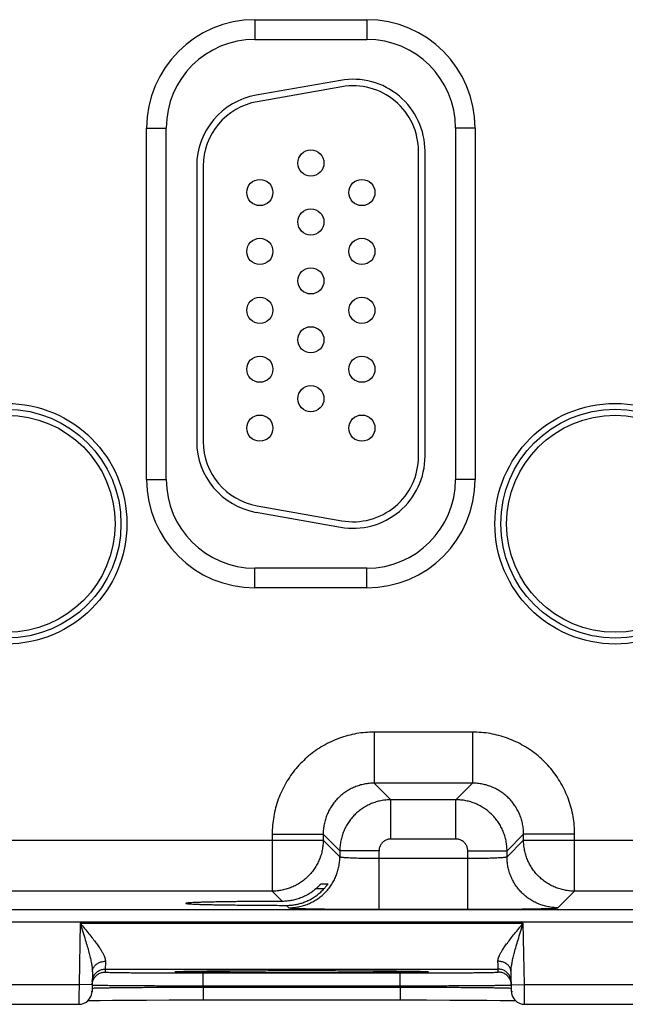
# Model space of a CAD drawing. Header units: inches. Extents: x 0 to 34, y 0 to 22.
# Tile 69 of 83: x 23.927 to 24.853, y 14.031 to 15.535. Entities that reach past the tile are written whole.
import ezdxf

# ---------------------------------------------------------------- set-up
doc = ezdxf.new("R2010")
doc.units = ezdxf.units.IN
doc.header["$LTSCALE"] = 1.87
doc.header["$MEASUREMENT"] = 0
doc.layers.get('0').update_dxf_attribs({"linetype": 'CONTINUOUS'})

msp = doc.modelspace()

# ---------------------------------------------------------------- linework, layer by layer
at = {"color": 7, "linetype": 'CONTINUOUS'}
for p, q in [((24.287, 15.5348), (24.458, 15.5348)), ((24.287, 15.5348), (24.287, 15.5048)), ((24.458, 15.5348), (24.458, 15.5048)), ((24.287, 15.5048), (24.458, 15.5048)), ((24.4179, 15.4421), (24.2889, 15.4194)), ((24.4196, 15.4323), (24.2906, 15.4095)), ((24.1215, 15.3693), (24.1515, 15.3693)), ((24.1215, 14.8323), (24.1215, 15.3693)), ((24.1515, 14.8323), (24.1515, 15.3693)), ((24.6235, 15.3693), (24.5935, 15.3693)), ((24.5935, 15.3693), (24.5935, 14.8323)), ((24.6235, 15.3693), (24.6235, 14.8323)), ((24.537, 14.8678), (24.537, 15.3338)), ((24.547, 14.8678), (24.547, 15.3338)), ((24.198, 15.3111), (24.198, 14.8905)), ((24.208, 15.3111), (24.208, 14.8905)), ((24.1215, 14.8323), (24.1515, 14.8323)), ((24.6235, 14.8323), (24.5935, 14.8323)), ((24.2906, 14.7921), (24.4196, 14.7693)), ((24.2889, 14.7822), (24.4179, 14.7595)), ((24.458, 14.6968), (24.287, 14.6968)), ((24.287, 14.6668), (24.287, 14.6968)), ((24.458, 14.6668), (24.458, 14.6968)), ((24.458, 14.6668), (24.287, 14.6668)), ((24.6196, 14.4464), (24.4693, 14.4464)), ((24.4693, 14.4464), (24.4693, 14.3684)), ((24.6196, 14.4464), (24.6196, 14.3684)), ((24.6196, 14.3684), (24.4693, 14.3684)), ((24.4693, 14.3684), (24.4947, 14.3431)), ((24.6196, 14.3684), (24.5943, 14.3431)), ((24.5943, 14.3431), (24.4947, 14.3431)), ((24.4947, 14.2831), (24.4947, 14.3431)), ((24.5943, 14.2831), (24.5943, 14.3431)), ((23.7676, 14.2814), (24.3913, 14.2814)), ((24.3134, 14.2905), (24.3913, 14.2905)), ((24.3134, 14.2905), (24.3134, 14.2034)), ((24.3913, 14.2905), (24.4167, 14.2651)), ((24.3913, 14.2905), (24.3913, 14.2814)), ((24.3913, 14.2814), (24.4167, 14.2561)), ((24.5943, 14.2831), (24.4947, 14.2831)), ((24.6976, 14.2905), (24.6723, 14.2651)), ((24.6723, 14.2561), (24.6976, 14.2814)), ((24.7756, 14.2905), (24.6976, 14.2905)), ((24.6976, 14.2814), (24.6976, 14.2905)), ((24.6976, 14.2814), (25.3213, 14.2814)), ((24.7756, 14.2034), (24.7756, 14.2905)), ((24.4767, 14.2651), (24.4167, 14.2651)), ((24.4167, 14.2651), (24.4167, 14.2561)), ((24.4767, 14.1757), (24.4767, 14.2651)), ((24.6123, 14.2651), (24.6723, 14.2651)), ((24.6123, 14.1757), (24.6123, 14.2651)), ((24.6723, 14.2561), (24.6723, 14.2651)), ((24.4767, 14.2537), (24.6123, 14.2537)), ((24.3134, 14.2034), (23.8456, 14.2034)), ((24.3134, 14.2034), (24.329, 14.1878)), ((24.3924, 14.2069), (24.38, 14.2069)), ((24.3881, 14.2147), (24.3984, 14.2147)), ((24.7502, 14.1781), (24.7756, 14.2034)), ((25.2434, 14.2034), (24.7756, 14.2034)), ((21.1368, 14.1756), (28.5272, 14.1756)), ((24.3351, 14.1817), (24.3387, 14.1781)), ((24.4767, 14.1757), (24.6123, 14.1757)), ((21.1368, 14.1566), (28.5272, 14.1566)), ((24.0198, 14.1545), (24.0182, 14.0606)), ((24.0198, 14.1545), (24.6972, 14.1545)), ((24.6988, 14.0606), (24.6972, 14.1545)), ((24.0385, 14.08), (24.038, 14.0502)), ((24.0582, 14.0845), (24.6587, 14.0845)), ((24.0582, 14.0845), (24.0582, 14.0798)), ((24.167, 14.0805), (24.167, 14.0805)), ((24.1678, 14.0806), (24.1684, 14.0806)), ((24.1684, 14.0806), (24.1692, 14.0807)), ((24.1692, 14.0807), (24.1701, 14.0807)), ((24.1701, 14.0807), (24.1718, 14.0808)), ((24.1718, 14.0808), (24.1741, 14.0808)), ((24.1741, 14.0808), (24.1779, 14.0809)), ((24.1779, 14.0809), (24.1843, 14.0811)), ((24.1843, 14.0811), (24.1964, 14.0812)), ((24.1964, 14.0812), (24.2157, 14.0815)), ((24.2157, 14.0815), (24.2391, 14.0816)), ((24.2391, 14.0816), (24.2653, 14.0818)), ((24.2653, 14.0818), (24.2979, 14.0819)), ((24.2979, 14.0819), (24.3303, 14.082)), ((24.3303, 14.082), (24.3698, 14.082)), ((24.3698, 14.082), (24.406, 14.082)), ((24.406, 14.082), (24.438, 14.0819)), ((24.438, 14.0819), (24.4695, 14.0817)), ((24.4695, 14.0817), (24.4948, 14.0815)), ((24.4948, 14.0815), (24.5142, 14.0813)), ((24.5142, 14.0813), (24.5286, 14.0811)), ((24.5286, 14.0811), (24.5363, 14.081)), ((24.5363, 14.081), (24.5411, 14.0809)), ((24.5411, 14.0809), (24.5439, 14.0808)), ((24.5439, 14.0808), (24.5462, 14.0807)), ((24.5462, 14.0807), (24.5473, 14.0807)), ((24.5473, 14.0807), (24.5483, 14.0806)), ((24.6588, 14.0798), (24.6587, 14.0845)), ((24.679, 14.0502), (24.6785, 14.08)), ((24.2081, 14.0785), (24.5089, 14.0785)), ((24.2081, 14.0588), (24.2081, 14.0785)), ((24.5089, 14.0588), (24.5089, 14.0785)), ((23.7688, 14.0606), (24.0182, 14.0606)), ((24.0382, 14.0602), (24.0182, 14.0606)), ((24.2081, 14.0588), (24.5089, 14.0588)), ((24.2081, 14.0569), (24.2081, 14.0588)), ((24.2081, 14.0569), (24.5089, 14.0569)), ((24.2081, 14.0569), (24.2081, 14.0372)), ((24.5089, 14.0569), (24.5089, 14.0588)), ((24.5089, 14.0569), (24.5089, 14.0372)), ((24.6788, 14.0602), (24.6988, 14.0606)), ((24.6988, 14.0606), (24.9482, 14.0606)), ((24.0319, 14.0362), (24.038, 14.0363)), ((24.038, 14.0363), (24.0507, 14.0365)), ((24.0507, 14.0365), (24.0691, 14.0367)), ((24.0691, 14.0367), (24.0935, 14.0369)), ((24.0935, 14.0369), (24.1212, 14.0371)), ((24.1212, 14.0371), (24.1558, 14.0372)), ((24.1558, 14.0372), (24.1906, 14.0372)), ((24.1906, 14.0372), (24.5123, 14.0372)), ((24.5123, 14.0372), (24.5491, 14.0372)), ((24.5491, 14.0372), (24.5848, 14.0371)), ((24.5848, 14.0371), (24.6146, 14.037)), ((24.6146, 14.037), (24.6413, 14.0368)), ((24.6413, 14.0368), (24.6618, 14.0366)), ((24.6618, 14.0366), (24.6685, 14.0365)), ((24.6685, 14.0365), (24.6795, 14.0363)), ((24.6795, 14.0363), (24.6851, 14.0362)), ((23.769, 14.0306), (24.018, 14.0306)), ((24.699, 14.0306), (24.948, 14.0306))]:
    msp.add_line(p, q, dxfattribs=at)
for points in [[(24.167, 14.0805), (24.1671, 14.0805), (24.1672, 14.0806), (24.1673, 14.0806), (24.1675, 14.0806), (24.1678, 14.0806)], [(24.5483, 14.0806), (24.549, 14.0806), (24.5493, 14.0806), (24.5495, 14.0806), (24.5497, 14.0806), (24.5498, 14.0806), (24.5499, 14.0805), (24.5499, 14.0805)], [(24.018, 14.0306), (24.0191, 14.0306), (24.0218, 14.0309), (24.0244, 14.0316), (24.0269, 14.0327), (24.0293, 14.034), (24.0314, 14.0357), (24.0333, 14.0377), (24.0349, 14.0399), (24.0362, 14.0423), (24.0372, 14.0448), (24.0378, 14.0475), (24.038, 14.0502)], [(24.679, 14.0502), (24.6792, 14.0475), (24.6798, 14.0448), (24.6808, 14.0423), (24.6821, 14.0399), (24.6837, 14.0377), (24.6856, 14.0357), (24.6877, 14.034), (24.6901, 14.0327), (24.6926, 14.0316), (24.6952, 14.0309), (24.6979, 14.0306), (24.699, 14.0306)]]:
    msp.add_lwpolyline(points, dxfattribs=at)
for centre, radius in [((24.3725, 15.3158), 0.02), ((24.2945, 15.2708), 0.02), ((24.4505, 15.2708), 0.02), ((24.3725, 15.2258), 0.02), ((24.2945, 15.1808), 0.02), ((24.4505, 15.1808), 0.02), ((24.3725, 15.1358), 0.02), ((24.2945, 15.0908), 0.02), ((24.4505, 15.0908), 0.02), ((24.3725, 15.0458), 0.02), ((24.2945, 15.0008), 0.02), ((24.4505, 15.0008), 0.02), ((24.3725, 14.9558), 0.02), ((23.9075, 14.7648), 0.1838), ((23.9075, 14.7648), 0.1748), ((23.9075, 14.7648), 0.1748), ((24.8375, 14.7648), 0.1838), ((24.8375, 14.7648), 0.1748), ((24.8375, 14.7648), 0.1748), ((23.9075, 14.7648), 0.1658), ((24.2945, 14.9108), 0.02), ((24.4505, 14.9108), 0.02), ((24.8375, 14.7648), 0.1658)]:
    msp.add_circle(centre, radius, dxfattribs=at)
for centre, radius, start, end in [((24.287, 15.3693), 0.1655, 90, 180), ((24.458, 15.3693), 0.1655, 0, 90), ((24.287, 15.3693), 0.1355, 90, 180), ((24.458, 15.3693), 0.1355, 0, 90), ((24.437, 15.3338), 0.11, 0, 100), ((24.437, 15.3338), 0.1, 0, 100), ((24.308, 15.3111), 0.11, 100, 180), ((24.308, 15.3111), 0.1, 100, 180), ((24.308, 14.8905), 0.11, 180, 260), ((24.308, 14.8905), 0.1, 180, 260), ((24.437, 14.8678), 0.11, 260, 360), ((24.437, 14.8678), 0.1, 260, 360), ((24.287, 14.8323), 0.1655, 180, 270), ((24.287, 14.8323), 0.1355, 180, 270), ((24.458, 14.8323), 0.1355, 270, 360), ((24.458, 14.8323), 0.1655, 270, 360)]:
    msp.add_arc(centre, radius, start, end, dxfattribs=at)
for points, knots in [([(24.4693, 14.4464), (24.4648, 14.4464), (24.4558, 14.446), (24.4423, 14.4443), (24.429, 14.4413), (24.416, 14.4372), (24.4034, 14.432), (24.3913, 14.4257), (24.3798, 14.4184), (24.369, 14.4101), (24.3589, 14.4009), (24.3497, 14.3908), (24.3414, 14.38), (24.3341, 14.3685), (24.3278, 14.3564), (24.3225, 14.3438), (24.3185, 14.3308), (24.3155, 14.3175), (24.3137, 14.304), (24.3134, 14.295), (24.3134, 14.2905)], [0, 0, 0, 0, 0.055157, 0.110635, 0.166288, 0.221973, 0.277584, 0.333163, 0.388772, 0.444395, 0.500005, 0.555616, 0.611239, 0.666848, 0.722427, 0.778038, 0.833723, 0.889373, 0.944845, 1, 1, 1, 1]), ([(24.7756, 14.2905), (24.7756, 14.295), (24.7752, 14.304), (24.7735, 14.3175), (24.7705, 14.3308), (24.7664, 14.3438), (24.7612, 14.3564), (24.7549, 14.3685), (24.7476, 14.38), (24.7393, 14.3908), (24.7301, 14.4009), (24.72, 14.4101), (24.7092, 14.4184), (24.6977, 14.4257), (24.6856, 14.432), (24.673, 14.4372), (24.66, 14.4413), (24.6467, 14.4443), (24.6332, 14.446), (24.6241, 14.4464), (24.6196, 14.4464)], [0, 0, 0, 0, 0.055157, 0.110635, 0.166288, 0.221973, 0.277584, 0.333163, 0.388772, 0.444395, 0.500005, 0.555616, 0.611239, 0.666848, 0.722427, 0.778038, 0.833723, 0.889373, 0.944845, 1, 1, 1, 1]), ([(24.4693, 14.3684), (24.4668, 14.3684), (24.4617, 14.3682), (24.4541, 14.3671), (24.4466, 14.3652), (24.4394, 14.3626), (24.4325, 14.3594), (24.4259, 14.3554), (24.4198, 14.3509), (24.4141, 14.3457), (24.4089, 14.34), (24.4044, 14.3339), (24.4004, 14.3273), (24.3972, 14.3204), (24.3946, 14.3131), (24.3927, 14.3057), (24.3916, 14.2981), (24.3913, 14.293), (24.3913, 14.2905)], [0, 0, 0, 0, 0.06254, 0.125066, 0.187579, 0.25008, 0.31257, 0.375051, 0.437527, 0.5, 0.562473, 0.624949, 0.68743, 0.74992, 0.812422, 0.874934, 0.937458, 1, 1, 1, 1]), ([(24.6976, 14.2905), (24.6976, 14.293), (24.6974, 14.2981), (24.6963, 14.3057), (24.6944, 14.3131), (24.6918, 14.3204), (24.6885, 14.3273), (24.6846, 14.3339), (24.68, 14.34), (24.6749, 14.3457), (24.6692, 14.3509), (24.6631, 14.3554), (24.6565, 14.3594), (24.6495, 14.3626), (24.6423, 14.3652), (24.6349, 14.3671), (24.6273, 14.3682), (24.6222, 14.3684), (24.6196, 14.3684)], [0, 0, 0, 0, 0.06254, 0.125066, 0.187579, 0.25008, 0.31257, 0.375051, 0.437527, 0.5, 0.562473, 0.624949, 0.68743, 0.74992, 0.812422, 0.874934, 0.937458, 1, 1, 1, 1]), ([(24.4947, 14.3431), (24.4921, 14.3431), (24.487, 14.3428), (24.4795, 14.3417), (24.472, 14.3398), (24.4648, 14.3372), (24.4579, 14.334), (24.4513, 14.33), (24.4452, 14.3255), (24.4395, 14.3203), (24.4343, 14.3147), (24.4298, 14.3085), (24.4258, 14.3019), (24.4225, 14.295), (24.42, 14.2878), (24.4181, 14.2803), (24.417, 14.2728), (24.4167, 14.2676), (24.4167, 14.2651)], [0, 0, 0, 0, 0.062518, 0.125058, 0.187586, 0.25009, 0.312556, 0.374986, 0.437391, 0.499808, 0.562266, 0.624764, 0.687287, 0.749826, 0.81237, 0.874915, 0.93746, 1, 1, 1, 1]), ([(24.6723, 14.2651), (24.6723, 14.2676), (24.672, 14.2727), (24.6709, 14.2803), (24.669, 14.2878), (24.6664, 14.295), (24.6632, 14.3019), (24.6592, 14.3085), (24.6547, 14.3146), (24.6495, 14.3203), (24.6438, 14.3254), (24.6377, 14.33), (24.6311, 14.334), (24.6242, 14.3372), (24.617, 14.3398), (24.6095, 14.3417), (24.6019, 14.3428), (24.5968, 14.3431), (24.5943, 14.3431)], [0, 0, 0, 0, 0.062518, 0.125058, 0.187586, 0.25009, 0.312556, 0.374986, 0.437391, 0.499808, 0.562266, 0.624764, 0.687287, 0.749826, 0.81237, 0.874915, 0.93746, 1, 1, 1, 1]), ([(24.3913, 14.2814), (24.3913, 14.2789), (24.3911, 14.2738), (24.39, 14.2662), (24.3881, 14.2587), (24.3855, 14.2515), (24.3822, 14.2446), (24.3783, 14.238), (24.3737, 14.2318), (24.3685, 14.2262), (24.3629, 14.221), (24.3567, 14.2165), (24.3501, 14.2125), (24.3432, 14.2092), (24.3359, 14.2067), (24.3285, 14.2048), (24.321, 14.2037), (24.3159, 14.2034), (24.3134, 14.2034)], [0, 0, 0, 0, 0.062551, 0.125107, 0.187665, 0.250224, 0.312782, 0.375338, 0.437901, 0.50047, 0.563022, 0.625555, 0.688082, 0.750664, 0.813229, 0.875628, 0.937844, 1, 1, 1, 1]), ([(24.4947, 14.2831), (24.4938, 14.2831), (24.4921, 14.283), (24.4896, 14.2824), (24.4872, 14.2815), (24.4849, 14.2803), (24.4829, 14.2787), (24.4811, 14.2769), (24.4795, 14.2748), (24.4783, 14.2726), (24.4774, 14.2702), (24.4768, 14.2676), (24.4767, 14.2659), (24.4767, 14.2651)], [0, 0, 0, 0, 0.090211, 0.181191, 0.272337, 0.363334, 0.454363, 0.545444, 0.636494, 0.727511, 0.818706, 0.909747, 1, 1, 1, 1]), ([(24.6123, 14.2651), (24.6123, 14.2659), (24.6121, 14.2676), (24.6116, 14.2702), (24.6107, 14.2726), (24.6095, 14.2748), (24.6079, 14.2769), (24.6061, 14.2787), (24.604, 14.2803), (24.6018, 14.2815), (24.5993, 14.2824), (24.5968, 14.283), (24.5951, 14.2831), (24.5943, 14.2831)], [0, 0, 0, 0, 0.090211, 0.181191, 0.272337, 0.363334, 0.454363, 0.545444, 0.636494, 0.727511, 0.818706, 0.909747, 1, 1, 1, 1]), ([(24.7756, 14.2034), (24.7731, 14.2034), (24.768, 14.2037), (24.7604, 14.2048), (24.7529, 14.2067), (24.7457, 14.2093), (24.7388, 14.2126), (24.7322, 14.2165), (24.726, 14.2211), (24.7204, 14.2262), (24.7152, 14.2319), (24.7106, 14.2381), (24.7067, 14.2447), (24.7034, 14.2516), (24.7008, 14.2588), (24.699, 14.2663), (24.6979, 14.2738), (24.6976, 14.2789), (24.6976, 14.2814)], [0, 0, 0, 0, 0.062551, 0.125107, 0.187665, 0.250224, 0.312782, 0.375338, 0.437901, 0.50047, 0.563022, 0.625555, 0.688082, 0.750664, 0.813229, 0.875628, 0.937844, 1, 1, 1, 1]), ([(24.3387, 14.1781), (24.3413, 14.1781), (24.3464, 14.1783), (24.354, 14.1795), (24.3614, 14.1813), (24.3686, 14.1839), (24.3755, 14.1872), (24.3821, 14.1911), (24.3883, 14.1957), (24.3939, 14.2008), (24.3991, 14.2065), (24.4037, 14.2127), (24.4076, 14.2192), (24.4109, 14.2262), (24.4135, 14.2334), (24.4153, 14.2408), (24.4165, 14.2484), (24.4167, 14.2535), (24.4167, 14.2561)], [0, 0, 0, 0, 0.062495, 0.124992, 0.18749, 0.249991, 0.312492, 0.374995, 0.437498, 0.500001, 0.562505, 0.625008, 0.68751, 0.750011, 0.812511, 0.875009, 0.937505, 1, 1, 1, 1]), ([(24.4167, 14.2561), (24.4168, 14.2559), (24.4175, 14.2557), (24.4186, 14.2555), (24.4206, 14.2552), (24.4232, 14.255), (24.4265, 14.2548), (24.4304, 14.2546), (24.4348, 14.2544), (24.4398, 14.2542), (24.4452, 14.2541), (24.4511, 14.2539), (24.4572, 14.2538), (24.4636, 14.2538), (24.4701, 14.2537), (24.4745, 14.2537), (24.4767, 14.2537)], [0, 0, 0, 0, 0.009205, 0.029918, 0.062373, 0.106268, 0.161097, 0.2262, 0.300785, 0.383938, 0.474639, 0.571776, 0.674159, 0.780532, 0.889589, 1, 1, 1, 1]), ([(24.6123, 14.2537), (24.6145, 14.2537), (24.6189, 14.2537), (24.6254, 14.2538), (24.6318, 14.2538), (24.6379, 14.2539), (24.6437, 14.2541), (24.6492, 14.2542), (24.6541, 14.2544), (24.6586, 14.2546), (24.6625, 14.2548), (24.6658, 14.255), (24.6684, 14.2552), (24.6704, 14.2555), (24.6715, 14.2557), (24.6722, 14.2559), (24.6723, 14.2561)], [0, 0, 0, 0, 0.110411, 0.219468, 0.325841, 0.428224, 0.525361, 0.616062, 0.699215, 0.7738, 0.838903, 0.893732, 0.937627, 0.970082, 0.990795, 1, 1, 1, 1]), ([(24.7502, 14.1781), (24.7477, 14.1781), (24.7426, 14.1783), (24.735, 14.1795), (24.7276, 14.1813), (24.7204, 14.1839), (24.7134, 14.1872), (24.7069, 14.1911), (24.7007, 14.1957), (24.695, 14.2008), (24.6899, 14.2065), (24.6853, 14.2127), (24.6814, 14.2192), (24.6781, 14.2262), (24.6755, 14.2334), (24.6736, 14.2408), (24.6725, 14.2484), (24.6723, 14.2535), (24.6723, 14.2561)], [0, 0, 0, 0, 0.062495, 0.124992, 0.18749, 0.249991, 0.312492, 0.374995, 0.437498, 0.500001, 0.562505, 0.625008, 0.68751, 0.750011, 0.812511, 0.875009, 0.937505, 1, 1, 1, 1]), ([(24.3585, 14.1853), (24.3606, 14.186), (24.3647, 14.1875), (24.3708, 14.1903), (24.3766, 14.1936), (24.3823, 14.1975), (24.3876, 14.2019), (24.3908, 14.2052), (24.3924, 14.2069)], [0, 0, 0, 0, 0.161856, 0.325446, 0.491071, 0.658845, 0.82854, 1, 1, 1, 1]), ([(24.38, 14.2069), (24.3784, 14.2055), (24.3751, 14.2029), (24.3698, 14.1993), (24.3642, 14.1962), (24.3604, 14.1945), (24.3585, 14.1937)], [0, 0, 0, 0, 0.253839, 0.505136, 0.75388, 1, 1, 1, 1]), ([(24.38, 14.2069), (24.3806, 14.2075), (24.3818, 14.2084), (24.3833, 14.2099), (24.3846, 14.2112), (24.3857, 14.2123), (24.3866, 14.2131), (24.3872, 14.2138), (24.3876, 14.2143), (24.3879, 14.2145), (24.388, 14.2147), (24.3881, 14.2147)], [0, 0, 0, 0, 0.21163, 0.402191, 0.568052, 0.705881, 0.815379, 0.897547, 0.954209, 0.987624, 1, 1, 1, 1]), ([(24.3984, 14.2147), (24.3984, 14.2147), (24.3983, 14.2145), (24.3982, 14.2143), (24.3978, 14.2137), (24.3974, 14.2131), (24.3967, 14.2122), (24.3959, 14.2111), (24.3949, 14.2098), (24.3937, 14.2084), (24.3929, 14.2074), (24.3924, 14.2069)], [0, 0, 0, 0, 0.009607, 0.042614, 0.101141, 0.186468, 0.299733, 0.440301, 0.606789, 0.794788, 1, 1, 1, 1]), ([(24.329, 14.1878), (24.3241, 14.1878), (24.3146, 14.1878), (24.3004, 14.1877), (24.2867, 14.1876), (24.2735, 14.1875), (24.2608, 14.1874), (24.2489, 14.1872), (24.2377, 14.1871), (24.2274, 14.1869), (24.2179, 14.1867), (24.2095, 14.1865), (24.2021, 14.1863), (24.1957, 14.186), (24.1905, 14.1858), (24.1866, 14.1856), (24.1837, 14.1852), (24.1822, 14.1853), (24.1814, 14.1848), (24.1814, 14.1848)], [0, 0, 0, 0, 0.098021, 0.193964, 0.287158, 0.376954, 0.462727, 0.543878, 0.619839, 0.690082, 0.754116, 0.811496, 0.86182, 0.904739, 0.939956, 0.967231, 0.986383, 0.997317, 1, 1, 1, 1]), ([(24.3585, 14.1937), (24.3561, 14.1927), (24.3513, 14.1911), (24.344, 14.1892), (24.3365, 14.1881), (24.3315, 14.1879), (24.329, 14.1878)], [0, 0, 0, 0, 0.252306, 0.502331, 0.7512, 1, 1, 1, 1]), ([(24.3351, 14.1817), (24.337, 14.1817), (24.341, 14.1819), (24.3469, 14.1825), (24.3528, 14.1837), (24.3566, 14.1847), (24.3585, 14.1853)], [0, 0, 0, 0, 0.249956, 0.499371, 0.749096, 1, 1, 1, 1]), ([(24.1814, 14.1848), (24.1814, 14.1848), (24.1813, 14.1846), (24.183, 14.1844), (24.1845, 14.1842), (24.1882, 14.1839), (24.1925, 14.1837), (24.1983, 14.1835), (24.205, 14.1832), (24.2129, 14.183), (24.2217, 14.1828), (24.2316, 14.1826), (24.2423, 14.1825), (24.2538, 14.1823), (24.266, 14.1822), (24.2789, 14.182), (24.2924, 14.1819), (24.3063, 14.1818), (24.3206, 14.1818), (24.3302, 14.1817), (24.3351, 14.1817)], [0, 0, 0, 0, 0.000305, 0.006244, 0.02004, 0.041701, 0.071094, 0.108023, 0.152234, 0.203418, 0.261221, 0.325239, 0.395026, 0.470095, 0.549922, 0.633951, 0.721594, 0.812241, 0.905259, 1, 1, 1, 1]), ([(24.3387, 14.1781), (24.3389, 14.1779), (24.3398, 14.1779), (24.3415, 14.1776), (24.3443, 14.1774), (24.348, 14.1772), (24.3527, 14.1771), (24.3583, 14.1769), (24.3648, 14.1767), (24.3721, 14.1765), (24.3802, 14.1764), (24.389, 14.1763), (24.3985, 14.1761), (24.4086, 14.176), (24.4192, 14.1759), (24.4302, 14.1758), (24.4415, 14.1758), (24.4531, 14.1757), (24.4649, 14.1757), (24.4728, 14.1757), (24.4767, 14.1757)], [0, 0, 0, 0, 0.005371, 0.018002, 0.037957, 0.065093, 0.099165, 0.13993, 0.187122, 0.240386, 0.299298, 0.363436, 0.432329, 0.505441, 0.582195, 0.662103, 0.744637, 0.829035, 0.914444, 1, 1, 1, 1]), ([(24.6123, 14.1757), (24.6162, 14.1757), (24.6241, 14.1757), (24.6358, 14.1757), (24.6474, 14.1758), (24.6588, 14.1758), (24.6698, 14.1759), (24.6804, 14.176), (24.6904, 14.1761), (24.6999, 14.1763), (24.7088, 14.1764), (24.7169, 14.1765), (24.7242, 14.1767), (24.7307, 14.1769), (24.7363, 14.1771), (24.741, 14.1772), (24.7447, 14.1774), (24.7475, 14.1776), (24.7492, 14.1779), (24.7501, 14.1779), (24.7502, 14.1781)], [0, 0, 0, 0, 0.085556, 0.170964, 0.255363, 0.337897, 0.417804, 0.494559, 0.567671, 0.636564, 0.700702, 0.759614, 0.812878, 0.86007, 0.900835, 0.934907, 0.962043, 0.981998, 0.994629, 1, 1, 1, 1]), ([(24.0198, 14.1545), (24.0221, 14.1517), (24.0266, 14.1464), (24.033, 14.1386), (24.0389, 14.1312), (24.044, 14.1245), (24.0483, 14.1186), (24.0518, 14.1134), (24.0544, 14.1089), (24.0564, 14.105), (24.0577, 14.1017), (24.0584, 14.0988), (24.0585, 14.0971), (24.0585, 14.0963)], [0, 0, 0, 0, 0.150992, 0.296007, 0.430059, 0.549707, 0.653528, 0.741609, 0.815066, 0.875601, 0.9252, 0.965934, 1, 1, 1, 1]), ([(24.0198, 14.1545), (24.0212, 14.15), (24.0239, 14.1416), (24.0276, 14.1298), (24.0307, 14.1194), (24.0332, 14.1104), (24.0352, 14.1024), (24.0368, 14.0955), (24.0378, 14.0896), (24.0384, 14.0845), (24.0385, 14.0814), (24.0385, 14.08)], [0, 0, 0, 0, 0.182627, 0.342269, 0.481838, 0.603584, 0.709327, 0.800588, 0.878672, 0.944758, 1, 1, 1, 1]), ([(24.6585, 14.0963), (24.6584, 14.0971), (24.6586, 14.0988), (24.6593, 14.1017), (24.6606, 14.105), (24.6625, 14.1089), (24.6652, 14.1134), (24.6687, 14.1186), (24.673, 14.1245), (24.6781, 14.1312), (24.684, 14.1386), (24.6904, 14.1464), (24.6949, 14.1517), (24.6972, 14.1545)], [0, 0, 0, 0, 0.034066, 0.0748, 0.124399, 0.184934, 0.258391, 0.346472, 0.450293, 0.569941, 0.703993, 0.849008, 1, 1, 1, 1]), ([(24.6785, 14.08), (24.6784, 14.0814), (24.6786, 14.0845), (24.6792, 14.0896), (24.6802, 14.0955), (24.6817, 14.1024), (24.6838, 14.1104), (24.6863, 14.1194), (24.6894, 14.1298), (24.6931, 14.1416), (24.6957, 14.15), (24.6972, 14.1545)], [0, 0, 0, 0, 0.055242, 0.121328, 0.199413, 0.290674, 0.396417, 0.518163, 0.657731, 0.817373, 1, 1, 1, 1]), ([(24.0385, 14.08), (24.0385, 14.0808), (24.0387, 14.0823), (24.0393, 14.0846), (24.0404, 14.0868), (24.0418, 14.0889), (24.0435, 14.0908), (24.0455, 14.0924), (24.0478, 14.0938), (24.0503, 14.0949), (24.0529, 14.0957), (24.0557, 14.0962), (24.0576, 14.0963), (24.0585, 14.0963)], [0, 0, 0, 0, 0.082529, 0.165778, 0.250394, 0.336888, 0.425592, 0.516648, 0.610006, 0.705443, 0.802589, 0.900962, 1, 1, 1, 1]), ([(24.0585, 14.0963), (24.0585, 14.0951), (24.0584, 14.093), (24.0584, 14.0901), (24.0583, 14.0878), (24.0583, 14.0861), (24.0583, 14.0851), (24.0582, 14.0846), (24.0582, 14.0845)], [0, 0, 0, 0, 0.295415, 0.541922, 0.737205, 0.879437, 0.967294, 1, 1, 1, 1]), ([(24.6587, 14.0845), (24.6587, 14.0846), (24.6587, 14.0851), (24.6587, 14.0861), (24.6586, 14.0878), (24.6586, 14.0901), (24.6585, 14.093), (24.6585, 14.0951), (24.6585, 14.0963)], [0, 0, 0, 0, 0.032704, 0.120556, 0.262784, 0.458067, 0.704581, 1, 1, 1, 1]), ([(24.6785, 14.08), (24.6784, 14.0808), (24.6783, 14.0823), (24.6776, 14.0846), (24.6766, 14.0868), (24.6752, 14.0889), (24.6735, 14.0908), (24.6715, 14.0924), (24.6692, 14.0938), (24.6667, 14.0949), (24.664, 14.0957), (24.6613, 14.0962), (24.6594, 14.0963), (24.6585, 14.0963)], [0, 0, 0, 0, 0.08253, 0.16578, 0.250397, 0.336892, 0.425596, 0.516652, 0.61001, 0.705446, 0.802591, 0.900963, 1, 1, 1, 1]), ([(24.0383, 14.0648), (24.0383, 14.0658), (24.0384, 14.0676), (24.0391, 14.0704), (24.0401, 14.073), (24.0415, 14.0755), (24.0432, 14.0777), (24.0452, 14.0797), (24.0475, 14.0814), (24.05, 14.0828), (24.0527, 14.0837), (24.0554, 14.0843), (24.0573, 14.0845), (24.0582, 14.0845)], [0, 0, 0, 0, 0.090907, 0.181815, 0.272723, 0.363631, 0.45454, 0.545449, 0.636358, 0.727268, 0.818179, 0.909089, 1, 1, 1, 1]), ([(24.1654, 14.0802), (24.1651, 14.0802), (24.1644, 14.0803), (24.1651, 14.0804), (24.1654, 14.0805)], [0, 0, 0, 0, 0.499814, 1, 1, 1, 1]), ([(24.1674, 14.0806), (24.1684, 14.0806), (24.1712, 14.0808), (24.1757, 14.0809), (24.18, 14.081), (24.1829, 14.081), (24.1838, 14.081)], [0, 0, 0, 0, 0.201082, 0.48049, 0.836421, 1, 1, 1, 1]), ([(24.3585, 14.0786), (24.3532, 14.0786), (24.3425, 14.0786), (24.3267, 14.0786), (24.311, 14.0787), (24.2957, 14.0787), (24.2808, 14.0788), (24.2665, 14.0788), (24.2527, 14.0789), (24.2397, 14.079), (24.2276, 14.0791), (24.2163, 14.0792), (24.2059, 14.0793), (24.1967, 14.0794), (24.1885, 14.0795), (24.1815, 14.0796), (24.1757, 14.0798), (24.1712, 14.0799), (24.1684, 14.08), (24.1674, 14.08)], [0, 0, 0, 0, 0.08369, 0.166927, 0.24899, 0.329339, 0.407434, 0.482727, 0.554712, 0.622895, 0.686815, 0.746037, 0.800162, 0.848819, 0.891684, 0.92846, 0.958904, 0.982802, 1, 1, 1, 1]), ([(24.1838, 14.081), (24.1852, 14.0811), (24.1894, 14.0811), (24.1967, 14.0813), (24.2059, 14.0814), (24.2163, 14.0815), (24.2276, 14.0816), (24.2397, 14.0817), (24.2527, 14.0817), (24.2665, 14.0818), (24.2808, 14.0819), (24.2957, 14.0819), (24.311, 14.082), (24.3267, 14.082), (24.3417, 14.082), (24.3514, 14.082), (24.3559, 14.082)], [0, 0, 0, 0, 0.025295, 0.072882, 0.126899, 0.186984, 0.252726, 0.323684, 0.399373, 0.479281, 0.562864, 0.649555, 0.738748, 0.829846, 0.922243, 1, 1, 1, 1]), ([(24.5496, 14.08), (24.5486, 14.08), (24.5458, 14.0799), (24.5413, 14.0798), (24.5355, 14.0796), (24.5285, 14.0795), (24.5203, 14.0794), (24.511, 14.0793), (24.5007, 14.0792), (24.4894, 14.0791), (24.4772, 14.079), (24.4642, 14.0789), (24.4505, 14.0788), (24.4362, 14.0788), (24.4213, 14.0787), (24.4059, 14.0787), (24.3903, 14.0786), (24.3744, 14.0786), (24.3638, 14.0786), (24.3585, 14.0786)], [0, 0, 0, 0, 0.0172, 0.041101, 0.071547, 0.108326, 0.151194, 0.199853, 0.253979, 0.313202, 0.377121, 0.445304, 0.517288, 0.592581, 0.670675, 0.751022, 0.833085, 0.916319, 1, 1, 1, 1]), ([(24.3608, 14.082), (24.3653, 14.082), (24.3752, 14.082), (24.3903, 14.082), (24.406, 14.082), (24.4213, 14.0819), (24.4362, 14.0819), (24.4505, 14.0818), (24.4642, 14.0817), (24.4772, 14.0817), (24.4894, 14.0816), (24.5007, 14.0815), (24.511, 14.0814), (24.5203, 14.0813), (24.5276, 14.0811), (24.5319, 14.0811), (24.5334, 14.081)], [0, 0, 0, 0, 0.079444, 0.17159, 0.262437, 0.351386, 0.437839, 0.521192, 0.600882, 0.676363, 0.747125, 0.812685, 0.872604, 0.926469, 0.973923, 1, 1, 1, 1]), ([(24.5334, 14.081), (24.5342, 14.081), (24.537, 14.081), (24.5413, 14.0809), (24.5458, 14.0808), (24.5486, 14.0806), (24.5496, 14.0806)], [0, 0, 0, 0, 0.155974, 0.515154, 0.797096, 1, 1, 1, 1]), ([(24.5515, 14.0805), (24.5518, 14.0804), (24.5525, 14.0803), (24.5518, 14.0802), (24.5515, 14.0802)], [0, 0, 0, 0, 0.499836, 1, 1, 1, 1]), ([(24.6787, 14.0648), (24.6787, 14.0658), (24.6785, 14.0676), (24.6779, 14.0704), (24.6769, 14.073), (24.6755, 14.0755), (24.6738, 14.0777), (24.6717, 14.0797), (24.6695, 14.0814), (24.667, 14.0828), (24.6643, 14.0837), (24.6615, 14.0843), (24.6597, 14.0845), (24.6587, 14.0845)], [0, 0, 0, 0, 0.090907, 0.181815, 0.272723, 0.363631, 0.45454, 0.545449, 0.636358, 0.727268, 0.818179, 0.909089, 1, 1, 1, 1]), ([(24.0391, 14.0657), (24.0393, 14.0666), (24.04, 14.0683), (24.0414, 14.0708), (24.0431, 14.0731), (24.0451, 14.0751), (24.0474, 14.0767), (24.0499, 14.0781), (24.0526, 14.0791), (24.0553, 14.0796), (24.0572, 14.0798), (24.0582, 14.0798)], [0, 0, 0, 0, 0.111109, 0.222219, 0.333329, 0.444439, 0.555551, 0.666663, 0.777775, 0.888887, 1, 1, 1, 1]), ([(24.0582, 14.0798), (24.0582, 14.0796), (24.0594, 14.0798), (24.0606, 14.0794), (24.0637, 14.0795), (24.0675, 14.0793), (24.0725, 14.0792), (24.0786, 14.0791), (24.0856, 14.079), (24.0935, 14.0789), (24.1023, 14.0789), (24.112, 14.0788), (24.1223, 14.0787), (24.1334, 14.0786), (24.1449, 14.0786), (24.157, 14.0785), (24.1695, 14.0785), (24.1822, 14.0785), (24.1951, 14.0785), (24.2038, 14.0785), (24.2081, 14.0785)], [0, 0, 0, 0, 0.003826, 0.01516, 0.03402, 0.060253, 0.093627, 0.133917, 0.180822, 0.23397, 0.292948, 0.357318, 0.426596, 0.500256, 0.577703, 0.658358, 0.741677, 0.82696, 0.913362, 1, 1, 1, 1]), ([(24.5089, 14.0785), (24.5132, 14.0785), (24.5218, 14.0785), (24.5347, 14.0785), (24.5475, 14.0785), (24.56, 14.0785), (24.572, 14.0786), (24.5836, 14.0786), (24.5946, 14.0787), (24.605, 14.0788), (24.6146, 14.0789), (24.6234, 14.0789), (24.6314, 14.079), (24.6384, 14.0791), (24.6444, 14.0792), (24.6495, 14.0793), (24.6533, 14.0795), (24.6563, 14.0794), (24.6576, 14.0798), (24.6588, 14.0796), (24.6588, 14.0798)], [0, 0, 0, 0, 0.086634, 0.173029, 0.258306, 0.341622, 0.422278, 0.499727, 0.573388, 0.642666, 0.707037, 0.766016, 0.819166, 0.866072, 0.906364, 0.93974, 0.965975, 0.984838, 0.996174, 1, 1, 1, 1]), ([(24.6779, 14.0657), (24.6776, 14.0666), (24.677, 14.0683), (24.6756, 14.0708), (24.6738, 14.0731), (24.6718, 14.0751), (24.6695, 14.0767), (24.6671, 14.0781), (24.6644, 14.0791), (24.6616, 14.0796), (24.6597, 14.0798), (24.6588, 14.0798)], [0, 0, 0, 0, 0.111109, 0.222219, 0.333329, 0.444439, 0.555551, 0.666663, 0.777775, 0.888887, 1, 1, 1, 1]), ([(24.0182, 14.0606), (24.0182, 14.0593), (24.0182, 14.0566), (24.0181, 14.0528), (24.0181, 14.0491), (24.0181, 14.0456), (24.0181, 14.0423), (24.018, 14.0394), (24.018, 14.0368), (24.018, 14.0346), (24.018, 14.033), (24.018, 14.0315), (24.018, 14.0312), (24.018, 14.0306), (24.018, 14.0306)], [0, 0, 0, 0, 0.131716, 0.261138, 0.386041, 0.504258, 0.613731, 0.712572, 0.799057, 0.871674, 0.929155, 0.970541, 0.995172, 1, 1, 1, 1]), ([(24.0382, 14.0601), (24.0382, 14.0611), (24.0383, 14.0626), (24.0386, 14.0641), (24.0388, 14.0647)], [0, 0, 0, 0, 0.61298, 1, 1, 1, 1]), ([(24.0382, 14.0601), (24.0382, 14.0599), (24.0394, 14.0602), (24.0407, 14.0598), (24.0438, 14.0599), (24.0477, 14.0598), (24.0529, 14.0597), (24.059, 14.0596), (24.0662, 14.0595), (24.0743, 14.0595), (24.0834, 14.0594), (24.0933, 14.0593), (24.1039, 14.0592), (24.1153, 14.0592), (24.1274, 14.0591), (24.14, 14.059), (24.153, 14.059), (24.1665, 14.0589), (24.1802, 14.0589), (24.1941, 14.0589), (24.2034, 14.0588), (24.2081, 14.0588)], [0, 0, 0, 0, 0.003444, 0.013682, 0.030657, 0.054255, 0.084313, 0.120618, 0.162914, 0.210913, 0.264288, 0.32268, 0.385699, 0.45292, 0.523892, 0.598139, 0.675149, 0.754386, 0.835308, 0.917371, 1, 1, 1, 1]), ([(24.0387, 14.0553), (24.0395, 14.0553), (24.0406, 14.0556), (24.0437, 14.0555), (24.0476, 14.0557), (24.0528, 14.0558), (24.0589, 14.0559), (24.0661, 14.056), (24.0742, 14.0561), (24.0833, 14.0562), (24.0932, 14.0563), (24.1039, 14.0564), (24.1153, 14.0565), (24.1273, 14.0566), (24.1399, 14.0566), (24.153, 14.0567), (24.1664, 14.0568), (24.1801, 14.0568), (24.1941, 14.0569), (24.2034, 14.0569), (24.2081, 14.0569)], [0, 0, 0, 0, 0.010298, 0.027351, 0.051044, 0.081212, 0.117643, 0.160083, 0.20824, 0.261788, 0.320369, 0.383592, 0.451034, 0.522242, 0.596735, 0.674005, 0.75352, 0.834732, 0.917083, 1, 1, 1, 1]), ([(24.5089, 14.0588), (24.5135, 14.0588), (24.5229, 14.0589), (24.5368, 14.0589), (24.5505, 14.0589), (24.5639, 14.059), (24.577, 14.059), (24.5896, 14.0591), (24.6016, 14.0592), (24.613, 14.0592), (24.6237, 14.0593), (24.6336, 14.0594), (24.6427, 14.0595), (24.6508, 14.0595), (24.658, 14.0596), (24.6641, 14.0597), (24.6693, 14.0598), (24.6731, 14.0599), (24.6763, 14.0598), (24.6776, 14.0602), (24.6788, 14.0599), (24.6788, 14.0601)], [0, 0, 0, 0, 0.082625, 0.164681, 0.245594, 0.32482, 0.40182, 0.476056, 0.547019, 0.614233, 0.677251, 0.735649, 0.789034, 0.837045, 0.879354, 0.915669, 0.945734, 0.969337, 0.986316, 0.996556, 1, 1, 1, 1]), ([(24.5089, 14.0569), (24.5136, 14.0569), (24.5229, 14.0569), (24.5368, 14.0568), (24.5505, 14.0568), (24.564, 14.0567), (24.577, 14.0566), (24.5896, 14.0566), (24.6017, 14.0565), (24.6131, 14.0564), (24.6238, 14.0563), (24.6337, 14.0562), (24.6427, 14.0561), (24.6509, 14.056), (24.658, 14.0559), (24.6642, 14.0558), (24.6693, 14.0557), (24.6732, 14.0555), (24.6763, 14.0556), (24.6775, 14.0553), (24.6783, 14.0553)], [0, 0, 0, 0, 0.082913, 0.165256, 0.246457, 0.325959, 0.403217, 0.477696, 0.548892, 0.616326, 0.679548, 0.738136, 0.791697, 0.83987, 0.882324, 0.918767, 0.948944, 0.972643, 0.9897, 1, 1, 1, 1]), ([(24.6788, 14.0601), (24.6788, 14.0611), (24.6787, 14.0626), (24.6783, 14.0641), (24.6782, 14.0647)], [0, 0, 0, 0, 0.61298, 1, 1, 1, 1]), ([(24.699, 14.0306), (24.699, 14.0306), (24.699, 14.0312), (24.699, 14.0315), (24.699, 14.033), (24.6989, 14.0346), (24.6989, 14.0368), (24.6989, 14.0394), (24.6989, 14.0423), (24.6989, 14.0456), (24.6989, 14.0491), (24.6988, 14.0528), (24.6988, 14.0566), (24.6988, 14.0593), (24.6988, 14.0606)], [0, 0, 0, 0, 0.004828, 0.029459, 0.070845, 0.128326, 0.200943, 0.287428, 0.386269, 0.495742, 0.613959, 0.738862, 0.868284, 1, 1, 1, 1])]:
    msp.add_open_spline(points, degree=3, knots=knots, dxfattribs=at)
for points in [[(24.1654, 14.0805), (24.1663, 14.0806), (24.1668, 14.0806), (24.1674, 14.0806)], [(24.1674, 14.08), (24.1668, 14.0801), (24.1663, 14.0801), (24.1654, 14.0802)], [(24.3559, 14.082), (24.3567, 14.082), (24.3576, 14.082), (24.3585, 14.082)], [(24.3585, 14.082), (24.3592, 14.082), (24.36, 14.082), (24.3608, 14.082)], [(24.5496, 14.0806), (24.5501, 14.0806), (24.5506, 14.0806), (24.5515, 14.0805)], [(24.5515, 14.0802), (24.5506, 14.0801), (24.5501, 14.0801), (24.5496, 14.08)], [(24.0388, 14.0647), (24.0389, 14.065), (24.039, 14.0654), (24.0391, 14.0657)], [(24.6782, 14.0647), (24.6781, 14.065), (24.678, 14.0654), (24.6779, 14.0657)], [(24.0374, 14.0504), (24.0373, 14.0501), (24.0373, 14.0499), (24.0372, 14.0497)], [(24.0381, 14.0552), (24.0381, 14.0554), (24.0384, 14.0554), (24.0387, 14.0553)], [(24.6783, 14.0553), (24.6786, 14.0554), (24.6789, 14.0554), (24.6789, 14.0552)], [(24.6796, 14.0504), (24.6796, 14.0501), (24.6797, 14.0499), (24.6798, 14.0497)]]:
    msp.add_open_spline(points, degree=3, dxfattribs=at)

doc.saveas('drawing.dxf')
